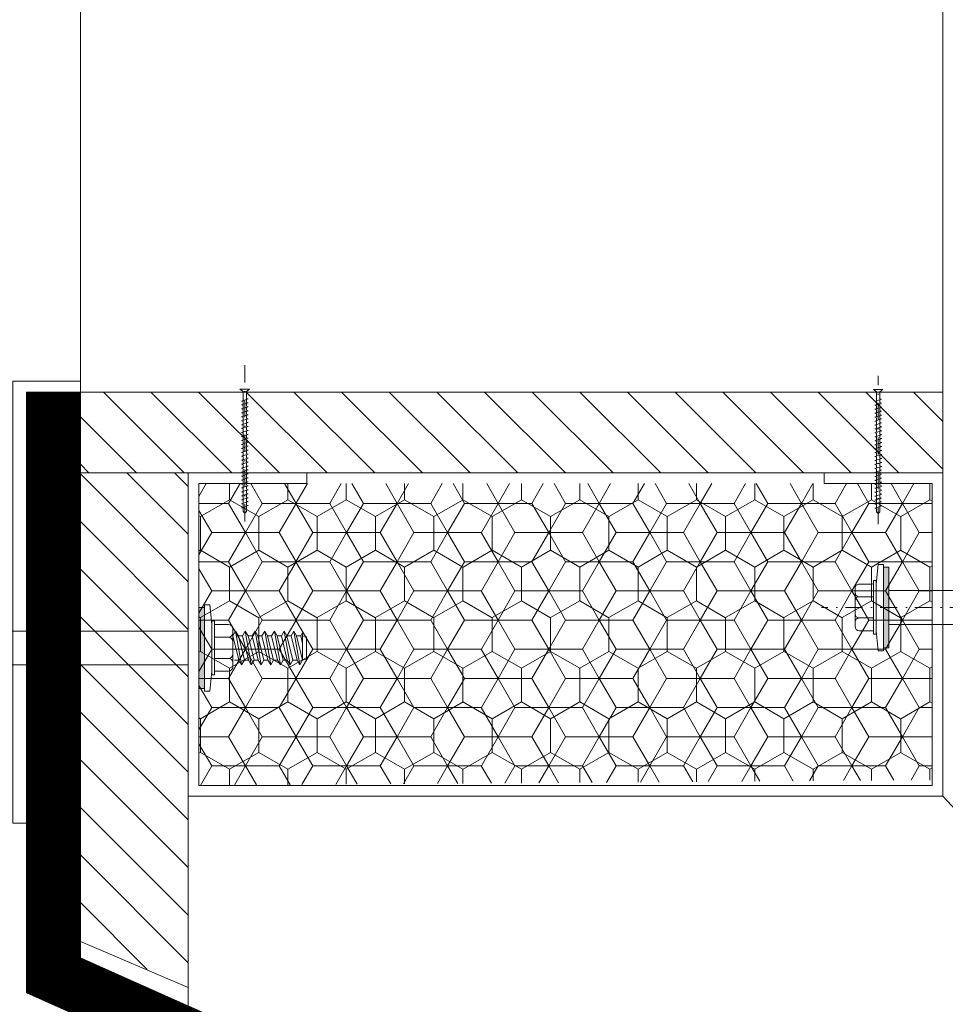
# Model space of a CAD drawing. Header units: millimetres. Extents: x -385852 to 693036, y -525006 to 444206.
# Tile 63 of 156: x 204549 to 204720, y 33444 to 33627. Entities that reach past the tile are written whole.
import ezdxf

# ---------------------------------------------------------------- set-up
doc = ezdxf.new("R2010")
doc.units = ezdxf.units.MM
doc.linetypes.add('CARKOVANA', pattern=[5, 3, -2])
doc.linetypes.add('DASHDOT', pattern=[25.4, 12.7, -6.35, 0, -6.35])
doc.layers.add('_____detaily', color=1, linetype='Continuous')
for name, color, linetype, lineweight in [('A99_N_kce-pohl', 7, 'Continuous', 9), ('A99_N_kce-rez-sil', 6, 'Continuous', 18), ('A99_N_kce-rez-ten', 4, 'Continuous', 20), ('A99_N_kce-rez-ten @ 200 VP1', 4, 'Continuous', 20), ('A99_N_kce-rez-ten @ 200 VP10', 4, 'Continuous', 20), ('A99_N_kce-rez-ten @ 200 VP11', 4, 'Continuous', 20), ('A99_N_kce-rez-ten @ 200 VP12', 4, 'Continuous', 20), ('A99_N_kce-rez-ten @ 200 VP13', 4, 'Continuous', 20), ('A99_N_kce-rez-ten @ 200 VP14', 4, 'Continuous', 20), ('A99_N_kce-rez-ten @ 200 VP15', 4, 'Continuous', 20), ('A99_N_kce-rez-ten @ 200 VP16', 4, 'Continuous', 20), ('A99_N_kce-rez-ten @ 200 VP17', 4, 'Continuous', 20), ('A99_N_kce-rez-ten @ 200 VP18', 4, 'Continuous', 20), ('A99_N_kce-rez-ten @ 200 VP19', 4, 'Continuous', 20), ('A99_N_kce-rez-ten @ 200 VP2', 4, 'Continuous', 20), ('A99_N_kce-rez-ten @ 200 VP20', 4, 'Continuous', 20), ('A99_N_kce-rez-ten @ 200 VP21', 4, 'Continuous', 20), ('A99_N_kce-rez-ten @ 200 VP22', 4, 'Continuous', 20), ('A99_N_kce-rez-ten @ 200 VP23', 4, 'Continuous', 20), ('A99_N_kce-rez-ten @ 200 VP24', 4, 'Continuous', 20), ('A99_N_kce-rez-ten @ 200 VP25', 4, 'Continuous', 20), ('A99_N_kce-rez-ten @ 200 VP26', 4, 'Continuous', 20), ('A99_N_kce-rez-ten @ 200 VP27', 4, 'Continuous', 20), ('A99_N_kce-rez-ten @ 200 VP28', 4, 'Continuous', 20), ('A99_N_kce-rez-ten @ 200 VP29', 4, 'Continuous', 20), ('A99_N_kce-rez-ten @ 200 VP3', 4, 'Continuous', 20), ('A99_N_kce-rez-ten @ 200 VP30', 4, 'Continuous', 20), ('A99_N_kce-rez-ten @ 200 VP31', 4, 'Continuous', 20), ('A99_N_kce-rez-ten @ 200 VP32', 4, 'Continuous', 20), ('A99_N_kce-rez-ten @ 200 VP33', 4, 'Continuous', 20), ('A99_N_kce-rez-ten @ 200 VP34', 4, 'Continuous', 20), ('A99_N_kce-rez-ten @ 200 VP35', 4, 'Continuous', 20), ('A99_N_kce-rez-ten @ 200 VP36', 4, 'Continuous', 20), ('A99_N_kce-rez-ten @ 200 VP4', 4, 'Continuous', 20), ('A99_N_kce-rez-ten @ 200 VP5', 4, 'Continuous', 20), ('A99_N_kce-rez-ten @ 200 VP7', 4, 'Continuous', 20), ('A99_N_kce-rez-ten @ 200 VPModel', 4, 'Continuous', 20), ('A99_S_kce-rez-ten', 6, 'Continuous', 9)]:
    doc.layers.add(name, color=color, linetype=linetype, lineweight=lineweight)
pattern_1 = [(90, (3e-07, -1016987.5), (-5.41265875, 9.375), [6.25, -12.5]), (210, (3e-07, -1016987.5), (-5.412658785, -9.37499998), [6.25, -12.5]), (150, (3e-07, -1016987.5), (-10.825317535, 2e-08), [-12.5, 6.25])]
pattern_2 = [(180, (1016987.5, 3e-07), (-9.375, -5.41265875), [6.25, -12.5]), (300, (1016987.5, 3e-07), (9.37499998, -5.412658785), [6.25, -12.5]), (240, (1016987.5, 3e-07), (-2e-08, -10.825317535), [-12.5, 6.25])]
pattern_3 = [(9e-15, (-1016987.5, -3e-07), (9.375, 5.41265875), [6.25, -12.5]), (120, (-1016987.5, -3e-07), (-9.37499998, 5.412658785), [6.25, -12.5]), (60, (-1016987.5, -3e-07), (2e-08, 10.825317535), [-12.5, 6.25])]

# ---------------------------------------------------------------- blocks, each defined once
blk = doc.blocks.new('Befestiger_gross')
at = {"layer": '_____detaily', "linetype": 'Continuous', "lineweight": -2}
for p, q in [((0.53, 0.5), (0, 0)), ((0.53, 0.5), (0, 0)), ((0.53, -0.51), (0, 0)), ((0.53, -0.51), (0, 0)), ((2.14, 0.5), (0.53, 0.5)), ((2.14, 0.5), (0.53, 0.5)), ((0.57, 0.5), (0.56, 0.5)), ((0.56, 0.5), (0.56, 0.5)), ((0.57, 0.5), (0.56, 0.5)), ((0.56, 0.5), (0.56, 0.5)), ((1.67, -1.02), (2.31, 1.02)), ((2.31, 1.01), (2.14, 0.5)), ((2.31, 1.01), (2.46, 0.5)), ((2.31, 1.01), (2.46, 0.5)), ((3.33, 0.5), (2.46, 0.5)), ((3.33, 0.5), (2.46, 0.5)), ((2.86, -1.02), (3.49, 1.02)), ((3.49, 1.01), (3.33, 0.5)), ((3.49, 1.01), (3.65, 0.5)), ((3.49, 1.01), (3.65, 0.5)), ((4.52, 0.5), (3.65, 0.5)), ((4.52, 0.5), (3.65, 0.5)), ((4.04, -1.02), (4.68, 1.02)), ((4.52, 0.5), (4.68, 1.01)), ((4.68, 1.01), (4.83, 0.51)), ((4.68, 1.01), (4.83, 0.51)), ((5.69, 0.51), (4.83, 0.51)), ((5.69, 0.51), (4.83, 0.51)), ((5.22, -0.99), (5.86, 1.05)), ((5.69, 0.51), (5.86, 1.04)), ((5.86, 1.04), (6.02, 0.52)), ((5.86, 1.04), (6.02, 0.52)), ((6.88, 0.52), (6.02, 0.52)), ((6.02, 0.52), (6.02, 0.52)), ((6.88, 0.52), (6.02, 0.52)), ((6.02, 0.52), (6.02, 0.52)), ((6.41, -0.99), (7.05, 1.05)), ((6.88, 0.52), (7.05, 1.04)), ((7.05, 1.04), (7.2, 0.52)), ((7.05, 1.04), (7.2, 0.52)), ((8.07, 0.52), (7.2, 0.52)), ((8.07, 0.52), (7.2, 0.52)), ((7.59, -0.99), (8.23, 1.05)), ((8.07, 0.52), (8.23, 1.04)), ((8.23, 1.04), (8.39, 0.52)), ((8.23, 1.04), (8.39, 0.52)), ((9.26, 0.52), (8.39, 0.52)), ((9.26, 0.52), (8.39, 0.52)), ((8.78, -0.99), (9.42, 1.05)), ((9.26, 0.52), (9.42, 1.04)), ((9.42, 1.04), (9.58, 0.52)), ((9.42, 1.04), (9.58, 0.52)), ((10.46, 0.52), (9.58, 0.52)), ((10.46, 0.52), (9.58, 0.52)), ((9.98, -1.02), (10.62, 1.02)), ((10.62, 1.01), (10.46, 0.52)), ((10.62, 1.01), (10.77, 0.5)), ((10.62, 1.01), (10.77, 0.5)), ((11.64, 0.5), (10.77, 0.5)), ((11.64, 0.5), (10.77, 0.5)), ((11.16, -1.02), (11.8, 1.02)), ((11.8, 1.01), (11.64, 0.5)), ((11.8, 1.01), (11.96, 0.5)), ((11.8, 1.01), (11.96, 0.5)), ((12.83, 0.5), (11.96, 0.5)), ((12.83, 0.5), (11.96, 0.5)), ((12.35, -1.02), (12.99, 1.02)), ((12.99, 1.01), (12.83, 0.5)), ((12.99, 1.01), (13.14, 0.51)), ((12.99, 1.01), (13.14, 0.51)), ((14, 0.51), (13.14, 0.51)), ((14, 0.51), (13.14, 0.51)), ((13.53, -0.99), (14.17, 1.05)), ((14.17, 1.04), (14, 0.51)), ((14.17, 1.04), (14.32, 0.52)), ((14.17, 1.04), (14.32, 0.52)), ((15.19, 0.52), (14.32, 0.52)), ((14.32, 0.52), (14.32, 0.52)), ((15.19, 0.52), (14.32, 0.52)), ((14.32, 0.52), (14.32, 0.52)), ((14.72, -0.99), (15.36, 1.05)), ((15.36, 1.04), (15.19, 0.52)), ((15.36, 1.04), (15.51, 0.52)), ((15.36, 1.04), (15.51, 0.52)), ((16.38, 0.52), (15.51, 0.52)), ((16.38, 0.52), (15.51, 0.52)), ((15.9, -0.99), (16.54, 1.05)), ((16.54, 1.04), (16.38, 0.52)), ((16.54, 1.04), (16.7, 0.52)), ((16.54, 1.04), (16.7, 0.52)), ((17.57, 0.52), (16.7, 0.52)), ((17.57, 0.52), (16.7, 0.52)), ((17.09, -0.99), (17.73, 1.05)), ((17.73, 1.04), (17.57, 0.52)), ((17.73, 1.04), (17.89, 0.52)), ((17.73, 1.04), (17.89, 0.52)), ((18.75, 0.52), (17.89, 0.52)), ((18.75, 0.52), (17.89, 0.52)), ((18.28, -0.99), (18.92, 1.05)), ((18.92, 1.04), (18.75, 0.52)), ((18.92, 1.04), (19.07, 0.54)), ((18.92, 1.04), (19.07, 0.54)), ((19.95, 0.54), (19.07, 0.54)), ((19.95, 0.54), (19.07, 0.54)), ((19.47, -0.98), (20.11, 1.06)), ((20.11, 1.05), (19.95, 0.54)), ((20.11, 1.05), (20.27, 0.54)), ((20.11, 1.05), (20.27, 0.54)), ((21.14, 0.54), (20.27, 0.54)), ((20.27, 0.54), (20.27, 0.54)), ((21.14, 0.54), (20.27, 0.54)), ((20.27, 0.54), (20.27, 0.54)), ((20.66, -0.98), (21.3, 1.06)), ((21.3, 1.05), (21.14, 0.54)), ((21.3, 1.05), (21.46, 0.54)), ((21.3, 1.05), (21.46, 0.54)), ((22.32, 0.54), (21.46, 0.54)), ((22.32, 0.54), (21.46, 0.54)), ((21.85, -0.98), (22.49, 1.06)), ((22.49, 1.05), (22.32, 0.54)), ((22.49, 1.05), (22.64, 0.54)), ((22.49, 1.05), (22.64, 0.54)), ((23.51, 0.54), (22.64, 0.54)), ((23.51, 0.54), (22.64, 0.54)), ((23.04, -0.98), (23.67, 1.06)), ((23.67, 1.05), (23.51, 0.54)), ((23.67, 1.05), (23.83, 0.54)), ((23.67, 1.05), (23.83, 0.54)), ((24.7, 0.54), (23.83, 0.54)), ((24.7, 0.54), (23.83, 0.54)), ((24.22, -0.98), (24.86, 1.06)), ((24.86, 1.05), (24.7, 0.54)), ((24.86, 1.05), (25.02, 0.54)), ((24.86, 1.05), (25.02, 0.54)), ((25.88, 0.54), (25.02, 0.54)), ((25.88, 0.54), (25.02, 0.54)), ((25.41, -0.99), (26.05, 1.06)), ((26.05, 1.05), (25.88, 0.54)), ((26.05, 1.05), (26.2, 0.54)), ((26.05, 1.05), (26.2, 0.54)), ((27.04, 0.54), (26.2, 0.54)), ((27.04, 0.54), (26.2, 0.54)), ((26.55, -1.02), (27.19, 1.03)), ((27.19, 1.02), (27.04, 0.54)), ((27.19, 1.02), (27.34, 0.5)), ((27.19, 1.02), (27.34, 0.5)), ((28.21, 0.5), (27.34, 0.5)), ((28.21, 0.5), (27.34, 0.5)), ((27.74, -1.02), (28.38, 1.03)), ((28.38, 1.02), (28.21, 0.5)), ((28.38, 1.02), (28.53, 0.5)), ((28.38, 1.02), (28.53, 0.5)), ((29.4, 0.5), (28.53, 0.5)), ((28.53, 0.5), (28.53, 0.5)), ((29.4, 0.5), (28.53, 0.5)), ((28.53, 0.5), (28.53, 0.5)), ((28.92, -1.02), (29.56, 1.03)), ((29.56, 1.02), (29.4, 0.5)), ((29.56, 1.02), (29.72, 0.5)), ((29.56, 1.02), (29.72, 0.5)), ((30.59, 0.5), (29.72, 0.5)), ((30.59, 0.5), (29.72, 0.5)), ((30.11, -1.02), (30.75, 1.03)), ((30.75, 1.02), (30.59, 0.5)), ((30.75, 1.02), (30.91, 0.5)), ((30.75, 1.02), (30.91, 0.5)), ((31.77, 0.5), (30.91, 0.5)), ((31.77, 0.5), (30.91, 0.5)), ((31.3, -1.02), (31.94, 1.03)), ((31.94, 1.02), (31.77, 0.5)), ((31.94, 1.02), (32.09, 0.5)), ((31.94, 1.02), (32.09, 0.5)), ((32.96, 0.5), (32.09, 0.5)), ((32.96, 0.5), (32.09, 0.5)), ((32.49, -1.02), (33.12, 1.03)), ((33.12, 1.02), (32.96, 0.5)), ((33.12, 1.02), (33.28, 0.5)), ((33.12, 1.02), (33.28, 0.5)), ((34.15, 0.5), (33.28, 0.5)), ((34.15, 0.5), (33.28, 0.5)), ((33.67, -1.02), (34.31, 1.03)), ((34.31, 1.02), (34.15, 0.5)), ((34.31, 1.02), (34.47, 0.5)), ((34.31, 1.02), (34.47, 0.5)), ((36.49, 0.5), (34.47, 0.5)), ((36.49, 0.5), (34.47, 0.5)), ((36.49, 0.5), (37.27, 1.44)), ((36.49, 0.5), (37.27, 1.44)), ((37.27, -1.44), (37.27, 1.44)), ((37.27, -1.44), (37.27, 1.44)), ((1.51, -0.51), (0.53, -0.51)), ((1.51, -0.51), (0.53, -0.51)), ((1.51, -0.51), (1.67, -1.02)), ((1.51, -0.51), (1.67, -1.02)), ((1.67, -1.02), (1.83, -0.51)), ((2.7, -0.51), (1.83, -0.51)), ((2.7, -0.51), (1.83, -0.51)), ((2.7, -0.51), (2.85, -1.02)), ((2.7, -0.51), (2.85, -1.02)), ((2.85, -1.02), (3.01, -0.51)), ((3.89, -0.51), (3.01, -0.51)), ((3.89, -0.51), (3.01, -0.51)), ((3.89, -0.51), (4.04, -1.02)), ((3.89, -0.51), (4.04, -1.02)), ((4.21, -0.49), (4.04, -1.02)), ((5.06, -0.49), (4.21, -0.49)), ((5.06, -0.49), (4.21, -0.49)), ((5.06, -0.49), (5.22, -0.99)), ((5.06, -0.49), (5.22, -0.99)), ((5.38, -0.49), (5.22, -0.99)), ((6.25, -0.49), (5.38, -0.49)), ((6.25, -0.49), (5.38, -0.49)), ((6.25, -0.49), (6.4, -0.99)), ((6.25, -0.49), (6.4, -0.99)), ((6.57, -0.49), (6.4, -0.99)), ((7.44, -0.49), (6.57, -0.49)), ((7.44, -0.49), (6.57, -0.49)), ((7.44, -0.49), (7.59, -0.99)), ((7.44, -0.49), (7.59, -0.99)), ((7.75, -0.49), (7.59, -0.99)), ((8.63, -0.49), (7.75, -0.49)), ((8.63, -0.49), (7.75, -0.49)), ((8.63, -0.49), (8.78, -0.99)), ((8.63, -0.49), (8.78, -0.99)), ((8.94, -0.49), (8.78, -0.99)), ((9.81, -0.49), (8.94, -0.49)), ((9.81, -0.49), (8.94, -0.49)), ((9.81, -0.49), (9.97, -1.02)), ((9.81, -0.49), (9.97, -1.02)), ((10.14, -0.51), (9.97, -1.02)), ((11.01, -0.51), (10.14, -0.51)), ((11.01, -0.51), (10.14, -0.51)), ((11.01, -0.51), (11.16, -1.02)), ((11.01, -0.51), (11.16, -1.02)), ((11.32, -0.51), (11.16, -1.02)), ((12.19, -0.51), (11.32, -0.51)), ((12.19, -0.51), (11.32, -0.51)), ((12.19, -0.51), (12.35, -1.02)), ((12.19, -0.51), (12.35, -1.02)), ((12.54, -0.49), (12.35, -1.02)), ((13.37, -0.49), (12.54, -0.49)), ((13.37, -0.49), (12.54, -0.49)), ((13.37, -0.49), (13.53, -0.99)), ((13.37, -0.49), (13.53, -0.99)), ((13.69, -0.49), (13.53, -0.99)), ((14.56, -0.49), (13.69, -0.49)), ((14.56, -0.49), (13.69, -0.49)), ((14.56, -0.49), (14.71, -0.99)), ((14.56, -0.49), (14.71, -0.99)), ((14.88, -0.49), (14.71, -0.99)), ((15.75, -0.49), (14.88, -0.49)), ((15.75, -0.49), (14.88, -0.49)), ((15.75, -0.49), (15.9, -0.99)), ((15.75, -0.49), (15.9, -0.99)), ((16.06, -0.49), (15.9, -0.99)), ((16.93, -0.49), (16.06, -0.49)), ((16.93, -0.49), (16.06, -0.49)), ((16.93, -0.49), (17.09, -0.99)), ((16.93, -0.49), (17.09, -0.99)), ((17.25, -0.49), (17.09, -0.99)), ((18.12, -0.49), (17.25, -0.49)), ((18.12, -0.49), (17.25, -0.49)), ((18.12, -0.49), (18.28, -0.99)), ((18.12, -0.49), (18.28, -0.99)), ((18.44, -0.47), (18.28, -0.99)), ((19.32, -0.47), (18.44, -0.47)), ((19.32, -0.47), (18.44, -0.47)), ((19.32, -0.47), (19.47, -0.98)), ((19.32, -0.47), (19.47, -0.98)), ((19.63, -0.47), (19.47, -0.98)), ((20.5, -0.47), (19.63, -0.47)), ((20.5, -0.47), (19.63, -0.47)), ((20.5, -0.47), (20.66, -0.98)), ((20.5, -0.47), (20.66, -0.98)), ((20.82, -0.47), (20.66, -0.98)), ((21.69, -0.47), (20.82, -0.47)), ((21.69, -0.47), (20.82, -0.47)), ((21.69, -0.47), (21.85, -0.98)), ((21.69, -0.47), (21.85, -0.98)), ((22.01, -0.47), (21.85, -0.98)), ((22.88, -0.47), (22.01, -0.47)), ((22.88, -0.47), (22.01, -0.47)), ((22.88, -0.47), (23.03, -0.98)), ((22.88, -0.47), (23.03, -0.98)), ((23.19, -0.47), (23.03, -0.98)), ((24.07, -0.47), (23.19, -0.47)), ((24.07, -0.47), (23.19, -0.47)), ((24.07, -0.47), (24.22, -0.98)), ((24.07, -0.47), (24.22, -0.98)), ((24.38, -0.47), (24.22, -0.98)), ((25.25, -0.47), (24.38, -0.47)), ((25.25, -0.47), (24.38, -0.47)), ((25.25, -0.47), (25.41, -0.98)), ((25.25, -0.47), (25.41, -0.98)), ((25.56, -0.51), (25.41, -0.98)), ((26.39, -0.51), (25.56, -0.51)), ((26.39, -0.51), (25.56, -0.51)), ((26.39, -0.51), (26.55, -1.01)), ((26.39, -0.51), (26.55, -1.01)), ((26.71, -0.51), (26.55, -1.01)), ((27.58, -0.51), (26.71, -0.51)), ((27.58, -0.51), (26.71, -0.51)), ((27.58, -0.51), (27.73, -1.01)), ((27.58, -0.51), (27.73, -1.01)), ((27.9, -0.51), (27.73, -1.01)), ((28.77, -0.51), (27.9, -0.51)), ((28.77, -0.51), (27.9, -0.51)), ((28.77, -0.51), (28.92, -1.01)), ((28.77, -0.51), (28.92, -1.01)), ((29.08, -0.51), (28.92, -1.01)), ((29.95, -0.51), (29.08, -0.51)), ((29.95, -0.51), (29.08, -0.51)), ((29.95, -0.51), (30.11, -1.02)), ((29.95, -0.51), (30.11, -1.02)), ((30.27, -0.51), (30.11, -1.02)), ((31.14, -0.51), (30.27, -0.51)), ((31.14, -0.51), (30.27, -0.51)), ((31.14, -0.51), (31.3, -1.02)), ((31.14, -0.51), (31.3, -1.02)), ((31.46, -0.51), (31.3, -1.02)), ((32.33, -0.51), (31.46, -0.51)), ((32.33, -0.51), (31.46, -0.51)), ((32.33, -0.51), (32.49, -1.02)), ((32.33, -0.51), (32.49, -1.02)), ((32.64, -0.51), (32.49, -1.02)), ((33.52, -0.51), (32.64, -0.51)), ((33.52, -0.51), (32.64, -0.51)), ((33.52, -0.51), (33.67, -1.02)), ((33.52, -0.51), (33.67, -1.02)), ((33.83, -0.5), (33.67, -1.02)), ((36.51, -0.5), (33.83, -0.5)), ((36.51, -0.5), (33.83, -0.5)), ((36.51, -0.5), (37.27, -1.44)), ((36.51, -0.5), (37.27, -1.44))]:
    blk.add_line(p, q, dxfattribs=at)
blk = doc.blocks.new('*U2887')
at = {"layer": 'A99_N_kce-rez-ten @ 200 VP1', "linetype": 'Continuous', "lineweight": 0}
h = blk.add_hatch(dxfattribs=at)
h.set_pattern_fill('HONEY', color=1, scale=0.25, style=2)
h.set_pattern_definition(pattern_1)
h.paths.add_polyline_path([(204582, 33484.5), (204718, 33485.5), (204718, 33540.5), (204582, 33540.5)])
at = {"layer": 'A99_N_kce-rez-ten @ 200 VP10', "linetype": 'Continuous', "lineweight": 0}
h = blk.add_hatch(dxfattribs=at)
h.set_pattern_fill('HONEY', color=1, scale=0.25, style=2)
h.set_pattern_definition(pattern_3)
h.paths.add_polyline_path([(204582, 33484.5), (204718, 33485.5), (204718, 33540.5), (204582, 33540.5)])
at = {"layer": 'A99_N_kce-rez-ten @ 200 VP11', "linetype": 'Continuous', "lineweight": 0}
h = blk.add_hatch(dxfattribs=at)
h.set_pattern_fill('HONEY', color=1, scale=0.25, style=2)
h.set_pattern_definition(pattern_1)
h.paths.add_polyline_path([(204582, 33484.5), (204718, 33485.5), (204718, 33540.5), (204582, 33540.5)])
at = {"layer": 'A99_N_kce-rez-ten @ 200 VP12', "linetype": 'Continuous', "lineweight": 0}
h = blk.add_hatch(dxfattribs=at)
h.set_pattern_fill('HONEY', color=1, scale=0.25, style=2)
h.set_pattern_definition(pattern_1)
h.paths.add_polyline_path([(204582, 33484.5), (204718, 33485.5), (204718, 33540.5), (204582, 33540.5)])
at = {"layer": 'A99_N_kce-rez-ten @ 200 VP13', "linetype": 'Continuous', "lineweight": 0}
h = blk.add_hatch(dxfattribs=at)
h.set_pattern_fill('HONEY', color=1, scale=0.25, style=2)
h.set_pattern_definition(pattern_1)
h.paths.add_polyline_path([(204582, 33484.5), (204718, 33485.5), (204718, 33540.5), (204582, 33540.5)])
at = {"layer": 'A99_N_kce-rez-ten @ 200 VP14', "linetype": 'Continuous', "lineweight": 0}
h = blk.add_hatch(dxfattribs=at)
h.set_pattern_fill('HONEY', color=1, scale=0.25, style=2)
h.set_pattern_definition(pattern_2)
h.paths.add_polyline_path([(204582, 33484.5), (204718, 33485.5), (204718, 33540.5), (204582, 33540.5)])
at = {"layer": 'A99_N_kce-rez-ten @ 200 VP15', "linetype": 'Continuous', "lineweight": 0}
h = blk.add_hatch(dxfattribs=at)
h.set_pattern_fill('HONEY', color=1, scale=0.25, style=2)
h.set_pattern_definition(pattern_1)
h.paths.add_polyline_path([(204582, 33484.5), (204718, 33485.5), (204718, 33540.5), (204582, 33540.5)])
at = {"layer": 'A99_N_kce-rez-ten @ 200 VP16', "linetype": 'Continuous', "lineweight": 0}
h = blk.add_hatch(dxfattribs=at)
h.set_pattern_fill('HONEY', color=1, scale=0.25, style=2)
h.set_pattern_definition(pattern_3)
h.paths.add_polyline_path([(204582, 33484.5), (204718, 33485.5), (204718, 33540.5), (204582, 33540.5)])
at = {"layer": 'A99_N_kce-rez-ten @ 200 VP17', "linetype": 'Continuous', "lineweight": 0}
h = blk.add_hatch(dxfattribs=at)
h.set_pattern_fill('HONEY', color=1, scale=0.25, style=2)
h.set_pattern_definition(pattern_1)
h.paths.add_polyline_path([(204582, 33484.5), (204718, 33485.5), (204718, 33540.5), (204582, 33540.5)])
at = {"layer": 'A99_N_kce-rez-ten @ 200 VP18', "linetype": 'Continuous', "lineweight": 0}
h = blk.add_hatch(dxfattribs=at)
h.set_pattern_fill('HONEY', color=1, scale=0.25, style=2)
h.set_pattern_definition(pattern_1)
h.paths.add_polyline_path([(204582, 33484.5), (204718, 33485.5), (204718, 33540.5), (204582, 33540.5)])
at = {"layer": 'A99_N_kce-rez-ten @ 200 VP19', "linetype": 'Continuous', "lineweight": 0}
h = blk.add_hatch(dxfattribs=at)
h.set_pattern_fill('HONEY', color=1, scale=0.25, style=2)
h.set_pattern_definition(pattern_1)
h.paths.add_polyline_path([(204582, 33484.5), (204718, 33485.5), (204718, 33540.5), (204582, 33540.5)])
at = {"layer": 'A99_N_kce-rez-ten @ 200 VP2', "linetype": 'Continuous', "lineweight": 0}
h = blk.add_hatch(dxfattribs=at)
h.set_pattern_fill('HONEY', color=1, scale=0.25, style=2)
h.set_pattern_definition(pattern_1)
h.paths.add_polyline_path([(204582, 33484.5), (204718, 33485.5), (204718, 33540.5), (204582, 33540.5)])
at = {"layer": 'A99_N_kce-rez-ten @ 200 VP20', "linetype": 'Continuous', "lineweight": 0}
h = blk.add_hatch(dxfattribs=at)
h.set_pattern_fill('HONEY', color=1, scale=0.25, style=2)
h.set_pattern_definition(pattern_1)
h.paths.add_polyline_path([(204582, 33484.5), (204718, 33485.5), (204718, 33540.5), (204582, 33540.5)])
at = {"layer": 'A99_N_kce-rez-ten @ 200 VP21', "linetype": 'Continuous', "lineweight": 0}
h = blk.add_hatch(dxfattribs=at)
h.set_pattern_fill('HONEY', color=1, scale=0.25, style=2)
h.set_pattern_definition(pattern_1)
h.paths.add_polyline_path([(204582, 33484.5), (204718, 33485.5), (204718, 33540.5), (204582, 33540.5)])
at = {"layer": 'A99_N_kce-rez-ten @ 200 VP22', "linetype": 'Continuous', "lineweight": 0}
h = blk.add_hatch(dxfattribs=at)
h.set_pattern_fill('HONEY', color=1, scale=0.25, style=2)
h.set_pattern_definition(pattern_1)
h.paths.add_polyline_path([(204582, 33484.5), (204718, 33485.5), (204718, 33540.5), (204582, 33540.5)])
at = {"layer": 'A99_N_kce-rez-ten @ 200 VP23', "linetype": 'Continuous', "lineweight": 0}
h = blk.add_hatch(dxfattribs=at)
h.set_pattern_fill('HONEY', color=1, scale=0.25, style=2)
h.set_pattern_definition(pattern_1)
h.paths.add_polyline_path([(204582, 33484.5), (204718, 33485.5), (204718, 33540.5), (204582, 33540.5)])
at = {"layer": 'A99_N_kce-rez-ten @ 200 VP24', "linetype": 'Continuous', "lineweight": 0}
h = blk.add_hatch(dxfattribs=at)
h.set_pattern_fill('HONEY', color=1, scale=0.25, style=2)
h.set_pattern_definition(pattern_1)
h.paths.add_polyline_path([(204582, 33484.5), (204718, 33485.5), (204718, 33540.5), (204582, 33540.5)])
at = {"layer": 'A99_N_kce-rez-ten @ 200 VP25', "linetype": 'Continuous', "lineweight": 0}
h = blk.add_hatch(dxfattribs=at)
h.set_pattern_fill('HONEY', color=1, scale=0.25, style=2)
h.set_pattern_definition(pattern_1)
h.paths.add_polyline_path([(204582, 33484.5), (204718, 33485.5), (204718, 33540.5), (204582, 33540.5)])
at = {"layer": 'A99_N_kce-rez-ten @ 200 VP26', "linetype": 'Continuous', "lineweight": 0}
h = blk.add_hatch(dxfattribs=at)
h.set_pattern_fill('HONEY', color=1, scale=0.25, style=2)
h.set_pattern_definition(pattern_1)
h.paths.add_polyline_path([(204582, 33484.5), (204718, 33485.5), (204718, 33540.5), (204582, 33540.5)])
at = {"layer": 'A99_N_kce-rez-ten @ 200 VP27', "linetype": 'Continuous', "lineweight": 0}
h = blk.add_hatch(dxfattribs=at)
h.set_pattern_fill('HONEY', color=1, scale=0.25, style=2)
h.set_pattern_definition(pattern_1)
h.paths.add_polyline_path([(204582, 33484.5), (204718, 33485.5), (204718, 33540.5), (204582, 33540.5)])
at = {"layer": 'A99_N_kce-rez-ten @ 200 VP28', "linetype": 'Continuous', "lineweight": 0}
h = blk.add_hatch(dxfattribs=at)
h.set_pattern_fill('HONEY', color=1, scale=0.25, style=2)
h.set_pattern_definition(pattern_1)
h.paths.add_polyline_path([(204582, 33484.5), (204718, 33485.5), (204718, 33540.5), (204582, 33540.5)])
at = {"layer": 'A99_N_kce-rez-ten @ 200 VP29', "linetype": 'Continuous', "lineweight": 0}
h = blk.add_hatch(dxfattribs=at)
h.set_pattern_fill('HONEY', color=1, scale=0.25, style=2)
h.set_pattern_definition(pattern_1)
h.paths.add_polyline_path([(204582, 33484.5), (204718, 33485.5), (204718, 33540.5), (204582, 33540.5)])
at = {"layer": 'A99_N_kce-rez-ten @ 200 VP3', "linetype": 'Continuous', "lineweight": 0}
h = blk.add_hatch(dxfattribs=at)
h.set_pattern_fill('HONEY', color=1, scale=0.25, style=2)
h.set_pattern_definition(pattern_1)
h.paths.add_polyline_path([(204582, 33484.5), (204718, 33485.5), (204718, 33540.5), (204582, 33540.5)])
at = {"layer": 'A99_N_kce-rez-ten @ 200 VP30', "linetype": 'Continuous', "lineweight": 0}
h = blk.add_hatch(dxfattribs=at)
h.set_pattern_fill('HONEY', color=1, scale=0.25, style=2)
h.set_pattern_definition(pattern_1)
h.paths.add_polyline_path([(204582, 33484.5), (204718, 33485.5), (204718, 33540.5), (204582, 33540.5)])
at = {"layer": 'A99_N_kce-rez-ten @ 200 VP31', "linetype": 'Continuous', "lineweight": 0}
h = blk.add_hatch(dxfattribs=at)
h.set_pattern_fill('HONEY', color=1, scale=0.25, style=2)
h.set_pattern_definition(pattern_1)
h.paths.add_polyline_path([(204582, 33484.5), (204718, 33485.5), (204718, 33540.5), (204582, 33540.5)])
at = {"layer": 'A99_N_kce-rez-ten @ 200 VP32', "linetype": 'Continuous', "lineweight": 0}
h = blk.add_hatch(dxfattribs=at)
h.set_pattern_fill('HONEY', color=1, scale=0.25, style=2)
h.set_pattern_definition(pattern_1)
h.paths.add_polyline_path([(204582, 33484.5), (204718, 33485.5), (204718, 33540.5), (204582, 33540.5)])
at = {"layer": 'A99_N_kce-rez-ten @ 200 VP33', "linetype": 'Continuous', "lineweight": 0}
h = blk.add_hatch(dxfattribs=at)
h.set_pattern_fill('HONEY', color=1, scale=0.25, style=2)
h.set_pattern_definition(pattern_1)
h.paths.add_polyline_path([(204582, 33484.5), (204718, 33485.5), (204718, 33540.5), (204582, 33540.5)])
at = {"layer": 'A99_N_kce-rez-ten @ 200 VP34', "linetype": 'Continuous', "lineweight": 0}
h = blk.add_hatch(dxfattribs=at)
h.set_pattern_fill('HONEY', color=1, scale=0.25, style=2)
h.set_pattern_definition(pattern_1)
h.paths.add_polyline_path([(204582, 33484.5), (204718, 33485.5), (204718, 33540.5), (204582, 33540.5)])
at = {"layer": 'A99_N_kce-rez-ten @ 200 VP35', "linetype": 'Continuous', "lineweight": 0}
h = blk.add_hatch(dxfattribs=at)
h.set_pattern_fill('HONEY', color=1, scale=0.25, style=2)
h.set_pattern_definition(pattern_1)
h.paths.add_polyline_path([(204582, 33484.5), (204718, 33485.5), (204718, 33540.5), (204582, 33540.5)])
at = {"layer": 'A99_N_kce-rez-ten @ 200 VP36', "linetype": 'Continuous', "lineweight": 0}
h = blk.add_hatch(dxfattribs=at)
h.set_pattern_fill('HONEY', color=1, scale=0.25, style=2)
h.set_pattern_definition(pattern_1)
h.paths.add_polyline_path([(204582, 33484.5), (204718, 33485.5), (204718, 33540.5), (204582, 33540.5)])
at = {"layer": 'A99_N_kce-rez-ten @ 200 VP4', "linetype": 'Continuous', "lineweight": 0}
h = blk.add_hatch(dxfattribs=at)
h.set_pattern_fill('HONEY', color=1, scale=0.25, style=2)
h.set_pattern_definition(pattern_2)
h.paths.add_polyline_path([(204582, 33484.5), (204718, 33485.5), (204718, 33540.5), (204582, 33540.5)])
at = {"layer": 'A99_N_kce-rez-ten @ 200 VP5', "linetype": 'Continuous', "lineweight": 0}
h = blk.add_hatch(dxfattribs=at)
h.set_pattern_fill('HONEY', color=1, scale=0.25, style=2)
h.set_pattern_definition(pattern_3)
h.paths.add_polyline_path([(204582, 33484.5), (204718, 33485.5), (204718, 33540.5), (204582, 33540.5)])
at = {"layer": 'A99_N_kce-rez-ten @ 200 VP7', "linetype": 'Continuous', "lineweight": 0}
h = blk.add_hatch(dxfattribs=at)
h.set_pattern_fill('HONEY', color=1, scale=0.25, style=2)
h.set_pattern_definition(pattern_1)
h.paths.add_polyline_path([(204582, 33484.5), (204718, 33485.5), (204718, 33540.5), (204582, 33540.5)])
at = {"layer": 'A99_N_kce-rez-ten @ 200 VPModel', "linetype": 'Continuous', "lineweight": 0}
h = blk.add_hatch(dxfattribs=at)
h.set_pattern_fill('HONEY', color=1, scale=0.25, style=2)
h.set_pattern_definition(pattern_1)
h.paths.add_polyline_path([(204582, 33484.5), (204718, 33485.5), (204718, 33540.5), (204582, 33540.5)])

msp = doc.modelspace()

# ---------------------------------------------------------------- hatches: boundary and pattern name
at = {"layer": 'A99_N_kce-rez-ten', "lineweight": 0, "transparency": 33554562}
h = msp.add_hatch(dxfattribs=at)
h.set_pattern_fill('ANSI31', color=1, scale=50)
h.set_pattern_definition([(135, (209140, -884.6666), (-4.4194174, -4.4194174), [])])
h.paths.add_polyline_path([(204560, 33542.5), (204720, 33542.5), (204720, 33557.5), (204560, 33557.5)])
h = msp.add_hatch(dxfattribs=at)
h.set_pattern_fill('ANSI31', color=1, scale=50)
h.set_pattern_definition([(135, (209140, -957.1666), (-4.4194174, -4.4194174), [])])
h.paths.add_polyline_path([(204580, 33447.5), (204580, 33542.5), (204560, 33542.5), (204560, 33455)])
at = {"layer": 'A99_N_kce-rez-ten', "lineweight": 0}
for points in [[(204709.0001, 33524.999), (204709.0001, 33509.999), (204710.0001, 33509.999), (204710.0001, 33524.999)], [(204583, 33517.4999), (204583, 33502.5), (204582, 33502.5), (204582, 33517.4999)]]:
    msp.add_hatch(color=1, dxfattribs=at).paths.add_polyline_path(points)

# ---------------------------------------------------------------- linework, layer by layer
at = {"layer": 'A99_N_kce-pohl', "lineweight": 5}
msp.add_lwpolyline([(204560, 33557.5), (204560, 36300)], dxfattribs=at)
at = {"layer": 'A99_N_kce-pohl', "linetype": 'Continuous', "lineweight": 0}
msp.add_lwpolyline([(204735.4559, 33374.3496), (204579.9932, 33443.5947), (204580, 33482.5), (204720, 33482.5), (204746.9405, 33453.503)], close=True, dxfattribs=at)
at = {"layer": 'A99_N_kce-pohl', "linetype": 'Continuous'}
msp.add_arc((207807.5, 36300), 4355, 137.9045093, 221.5692356, dxfattribs=at)
at = {"layer": 'A99_N_kce-rez-sil', "color": 1, "linetype": 'Continuous', "lineweight": 9}
msp.add_arc((207807.5, 36300), 4375, 137.9060286, 222.0939714, dxfattribs=at)
at = {"layer": 'A99_N_kce-rez-ten', "color": 1, "lineweight": 0}
for p, q in [((204707.6384, 33521.8715), (204708.0001, 33525.499)), ((204709.0001, 33525.499), (204708.0001, 33525.4989)), ((204709.0001, 33525.499), (204708.0001, 33525.499)), ((204709.0001, 33509.499), (204709.0001, 33525.499)), ((204709.0001, 33524.999), (204709.0001, 33509.999)), ((204710.0001, 33524.999), (204709.0001, 33524.999)), ((204710.0001, 33509.999), (204710.0001, 33524.999)), ((204703.7021, 33521.084), (204703.7025, 33513.9986)), ((204706.8464, 33521.8715), (204704.4893, 33521.8713)), ((204707.6384, 33522.5415), (204707.1384, 33522.5415)), ((204707.1384, 33522.5415), (204707.1389, 33512.5415)), ((204707.6384, 33522.5415), (204707.6389, 33512.5415)), ((204707.6384, 33521.8715), (204707.6389, 33513.2116)), ((204706.7704, 33519.5097), (204704.4895, 33519.5095)), ((204706.8467, 33519.5097), (204704.4895, 33519.5095)), ((204757.2838, 33520.649), (204710.0001, 33520.649)), ((204582, 33502.5), (204582, 33517.4999)), ((204582, 33517.4999), (204583, 33517.4999)), ((204583, 33517.9999), (204584, 33517.9999)), ((204583, 33501.9999), (204583, 33517.9999)), ((204583, 33517.9999), (204584, 33517.9999)), ((204583, 33517.4999), (204583, 33502.5)), ((204584.3617, 33514.3725), (204584, 33517.9999)), ((204706.8468, 33515.5733), (204704.4897, 33515.5732)), ((204584.3617, 33515.0425), (204584.3612, 33505.0425)), ((204584.3617, 33514.3725), (204584.3612, 33505.7125)), ((204584.3617, 33515.0425), (204584.8617, 33515.0425)), ((204584.8617, 33515.0425), (204584.8612, 33505.0425)), ((204585.1537, 33514.3724), (204587.5108, 33514.3723)), ((204757.2838, 33514.349), (204710.0001, 33514.349)), ((204580, 33513.15), (204541.7163, 33513.15)), ((204585.1535, 33512.0106), (204587.5106, 33512.0105)), ((204585.2297, 33512.0106), (204587.5106, 33512.0105)), ((204588.2852, 33512.25), (204588.8049, 33513.15)), ((204589.3961, 33507.75), (204588.2852, 33512.25)), ((204588.298, 33513.585), (204588.2976, 33506.4996)), ((204589.9157, 33506.85), (204588.8049, 33513.15)), ((204589.3245, 33512.25), (204588.8049, 33513.15)), ((204590.4353, 33507.75), (204589.3245, 33512.25)), ((204590.0852, 33512.25), (204589.3245, 33512.25)), ((204590.0852, 33512.25), (204590.6049, 33513.15)), ((204591.1961, 33507.75), (204590.0852, 33512.25)), ((204591.7157, 33506.85), (204590.6049, 33513.15)), ((204591.1245, 33512.25), (204590.6049, 33513.15)), ((204592.2353, 33507.75), (204591.1245, 33512.25)), ((204591.8852, 33512.25), (204591.1245, 33512.25)), ((204591.8852, 33512.25), (204592.4049, 33513.15)), ((204592.9961, 33507.75), (204591.8852, 33512.25)), ((204593.5157, 33506.85), (204592.4049, 33513.15)), ((204592.9245, 33512.25), (204592.4049, 33513.15)), ((204594.0353, 33507.75), (204592.9245, 33512.25)), ((204593.6852, 33512.25), (204592.9245, 33512.25)), ((204593.6852, 33512.25), (204594.2049, 33513.15)), ((204594.7961, 33507.75), (204593.6852, 33512.25)), ((204595.3157, 33506.85), (204594.2049, 33513.15)), ((204594.7245, 33512.25), (204594.2049, 33513.15)), ((204595.8353, 33507.75), (204594.7245, 33512.25)), ((204595.4852, 33512.25), (204594.7245, 33512.25)), ((204595.4852, 33512.25), (204596.0049, 33513.15)), ((204596.5961, 33507.75), (204595.4852, 33512.25)), ((204597.1157, 33506.85), (204596.0049, 33513.15)), ((204596.5245, 33512.25), (204596.0049, 33513.15)), ((204597.6353, 33507.75), (204596.5245, 33512.25)), ((204597.2852, 33512.25), (204596.5245, 33512.25)), ((204597.2852, 33512.25), (204597.8049, 33513.15)), ((204598.3961, 33507.75), (204597.2852, 33512.25)), ((204598.9157, 33506.85), (204597.8049, 33513.15)), ((204598.3245, 33512.25), (204597.8049, 33513.15)), ((204599.4353, 33507.75), (204598.3245, 33512.25)), ((204599.0852, 33512.25), (204598.3245, 33512.25)), ((204599.0852, 33512.25), (204599.6049, 33513.15)), ((204600.1961, 33507.75), (204599.0852, 33512.25)), ((204600.7157, 33506.85), (204599.6049, 33513.15)), ((204600.1245, 33512.25), (204599.6049, 33513.15)), ((204601.2353, 33507.75), (204600.1245, 33512.25)), ((204600.8852, 33512.25), (204600.1245, 33512.25)), ((204600.8852, 33512.25), (204601.2353, 33512.8564)), ((204601.2353, 33510.8318), (204600.8852, 33512.25)), ((204601.2353, 33507.75), (204601.2353, 33512.8564)), ((204601.9325, 33512.0632), (204601.2353, 33512.25)), ((204601.9325, 33507.9368), (204601.9325, 33512.0632)), ((204706.8469, 33513.2115), (204704.4898, 33513.2114)), ((204707.6389, 33512.5415), (204707.1389, 33512.5415)), ((204708.0001, 33509.4989), (204707.6389, 33513.2116)), ((204709.0001, 33509.499), (204708.0001, 33509.4989)), ((204709.0001, 33509.499), (204708.0001, 33509.499)), ((204709.0001, 33509.999), (204710.0001, 33509.999)), ((204710.0009, 33509.999), (204709.0001, 33509.999)), ((204580, 33506.85), (204541.7163, 33506.85)), ((204585.1533, 33508.0743), (204587.5104, 33508.0741)), ((204589.3961, 33507.75), (204588.6076, 33507.75)), ((204589.9157, 33506.85), (204589.3961, 33507.75)), ((204589.9157, 33506.85), (204590.4353, 33507.75)), ((204591.1961, 33507.75), (204590.4076, 33507.75)), ((204591.7157, 33506.85), (204591.1961, 33507.75)), ((204591.7157, 33506.85), (204592.2353, 33507.75)), ((204592.9961, 33507.75), (204592.2076, 33507.75)), ((204593.5157, 33506.85), (204592.9961, 33507.75)), ((204593.5157, 33506.85), (204594.0353, 33507.75)), ((204594.7961, 33507.75), (204594.0076, 33507.75)), ((204595.3157, 33506.85), (204594.7961, 33507.75)), ((204595.3157, 33506.85), (204595.8353, 33507.75)), ((204596.5961, 33507.75), (204595.8076, 33507.75)), ((204597.1157, 33506.85), (204596.5961, 33507.75)), ((204597.1157, 33506.85), (204597.6353, 33507.75)), ((204598.3961, 33507.75), (204597.6076, 33507.75)), ((204598.9157, 33506.85), (204598.3961, 33507.75)), ((204598.9157, 33506.85), (204599.4353, 33507.75)), ((204600.1961, 33507.75), (204599.4076, 33507.75)), ((204600.7157, 33506.85), (204600.1961, 33507.75)), ((204600.7157, 33506.85), (204601.2353, 33507.75)), ((204601.2353, 33507.75), (204601.9325, 33507.9368)), ((204584, 33501.9999), (204584.3612, 33505.7125)), ((204584.3612, 33505.0425), (204584.8612, 33505.0425)), ((204585.1532, 33505.7125), (204587.5103, 33505.7123)), ((204581.9992, 33502.5), (204583, 33502.4999)), ((204583, 33502.5), (204582, 33502.5)), ((204583, 33501.9999), (204584, 33501.9999)), ((204583, 33501.9999), (204584, 33501.9999))]:
    msp.add_line(p, q, dxfattribs=at)
at = {"layer": 'A99_N_kce-rez-ten', "color": 1, "linetype": 'DASHDOT', "lineweight": 0, "ltscale": 0.25}
for points in [[(204590.5, 33533.5), (204590.5, 33563)], [(204708, 33533), (204708, 33560.5)], [(204782.5, 33517.499), (204697.5, 33517.5)]]:
    msp.add_lwpolyline(points, dxfattribs=at)
at = {"layer": 'A99_N_kce-rez-ten', "color": 1, "linetype": 'Continuous', "lineweight": 0}
for points in [[(204547.5, 33482.5), (204547.5, 33477.5), (204550, 33477.5), (204550, 33557.5), (204560, 33557.5), (204560, 33559.5), (204547.5, 33559.5), (204547.5, 33482.5)], [(204720, 33557.5), (204560, 33557.5), (204560, 33542.5), (204720, 33542.5)], [(204580, 33447), (204580, 33542.5), (204560, 33542.5), (204560, 33455.5)], [(204602, 33542.5), (204580, 33542.5), (204580, 33482.5), (204720, 33482.5), (204720, 33542.5), (204698, 33542.5), (204698, 33540.5), (204718, 33540.5), (204718, 33484.5), (204582, 33484.5), (204582, 33540.5), (204602, 33540.5)]]:
    msp.add_lwpolyline(points, close=True, dxfattribs=at)
at = {"layer": 'A99_N_kce-rez-ten', "linetype": 'CARKOVANA', "ltscale": 15, "const_width": 5}
for points in [[(205692.5, 27300), (205692.5, 27440.2569, 0.40066503), (205680.5808, 27452.7434), (205363.3828, 27467.4968, -0.38625393), (205337.1947, 27493.595), (205051.9055, 33204.1859), (204952.361, 33335.2997), (204733.3521, 33367.0764), (204552.5, 33447.6303), (204552.5, 33557.5)], [(205697.5, 27300), (205697.5, 27440.2569, 0.40066503), (205680.8131, 27457.738), (205363.6151, 27472.4914, -0.38625393), (205342.1885, 27493.8445), (205056.8222, 33205.9786), (204955.1053, 33339.9538), (204734.7546, 33371.9252), (204557.5, 33450.8768), (204557.5, 33557.5)]]:
    msp.add_lwpolyline(points, format="xyb", dxfattribs=at)
at = {"layer": 'A99_N_kce-rez-ten', "linetype": 'Continuous', "lineweight": 5, "ltscale": 0.5}
for points in [[(205690, 27300), (205690, 27440.2569, 0.40066503), (205680.4646, 27450.2461), (205363.2666, 27464.9995, -0.38625393), (205334.6978, 27493.4703), (205049.4472, 33203.2895), (204950.9889, 33332.9726), (204732.6508, 33364.6519), (204550, 33446.007), (204550, 33557.5)], [(205695, 27300), (205695, 27440.2569, 0.40066503), (205680.6969, 27455.2407), (205363.4989, 27469.9941, -0.38625393), (205339.6916, 27493.7198), (205054.3638, 33205.0822), (204953.7332, 33337.6267), (204734.0533, 33369.5008), (204555, 33449.2535), (204555, 33557.5)], [(205700, 27300), (205700, 27440.2569, 0.40066503), (205680.9292, 27460.2353), (205363.7312, 27474.9887, -0.38625393), (205344.6854, 27493.9692), (205059.2805, 33206.875), (204956.4774, 33342.2809), (204735.4559, 33374.3496), (204560, 33452.5), (204560, 33557.5)]]:
    msp.add_lwpolyline(points, format="xyb", dxfattribs=at)
at = {"layer": 'A99_N_kce-rez-ten', "color": 1, "lineweight": 0}
for centre, start, end in [((204704.4894, 33521.0841), 90.003317, 180.003317), ((204704.4894, 33520.2968), 180.003317, 270.003317), ((204704.4895, 33518.7223), 90.003317, 180.003317), ((204704.4896, 33516.3605), 180.003317, 270.003317), ((204704.4897, 33514.7859), 90.003317, 180.003317), ((204587.5107, 33513.585), 359.996683, 89.996683), ((204704.4898, 33513.9987), 180.003317, 270.003317), ((204587.5107, 33512.7978), 269.996683, 359.996683), ((204587.5106, 33511.2232), 359.996683, 89.996683), ((204587.5105, 33508.8614), 269.996683, 359.996683), ((204587.5103, 33506.4996), 269.996683, 359.996683), ((204587.5104, 33507.2869), 359.996683, 89.996683)]:
    msp.add_arc(centre, 0.7873, start, end, dxfattribs=at)
at = {"layer": 'A99_N_kce-rez-ten', "color": 1, "lineweight": 0, "extrusion": (0, 0, -1)}
for centre, start_param, end_param in [((204706.8464, 33522.6635), 3.70014138, 4.07773736), ((204706.8465, 33520.3017), 3.70014138, 4.07773736), ((204706.8466, 33518.7177), 0.93614471, 1.31374068), ((204706.8467, 33516.3653), 3.70014138, 4.07773736), ((204706.8468, 33514.7813), 0.93614471, 1.31374068), ((204706.8469, 33512.4195), 0.93614471, 1.31374068)]:
    msp.add_ellipse(centre, major_axis=(-0.6378, 0.4695), ratio=1, start_param=start_param, end_param=end_param, dxfattribs=at)
at = {"layer": 'A99_N_kce-rez-ten', "color": 1, "lineweight": 0}
for centre, start_param, end_param in [((204585.1537, 33515.1644), 3.70014138, 4.07773736), ((204585.1536, 33512.8026), 3.70014138, 4.07773736), ((204585.1535, 33511.2186), 0.93614471, 1.31374068), ((204585.1534, 33508.8663), 3.70014138, 4.07773736), ((204585.1533, 33507.2823), 0.93614471, 1.31374068), ((204585.1532, 33504.9205), 0.93614471, 1.31374068)]:
    msp.add_ellipse(centre, major_axis=(0.6378, 0.4695), ratio=1, start_param=start_param, end_param=end_param, dxfattribs=at)
at = {"layer": 'A99_S_kce-rez-ten', "lineweight": 0}
msp.add_lwpolyline([(204720, 39042.5), (204720, 33557.5)], dxfattribs=at)
at = {"layer": 'A99_S_kce-rez-ten', "linetype": 'CARKOVANA', "lineweight": 0, "ltscale": 15, "const_width": 20}
msp.add_lwpolyline([(205513.6599, 27518.74), (205220.1275, 33394.9659), (204730, 33466.1505)], dxfattribs=at)

# ---------------------------------------------------------------- block references
at = {"layer": 'A99_N_kce-rez-ten', "color": 1, "linetype": 'Continuous', "lineweight": 0, "xscale": -0.61875, "yscale": 0.61875, "zscale": 0.61875, "rotation": 269.9999999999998}
for p in [(204590.5, 33535), (204708.0004, 33534.9407)]:
    msp.add_blockref('Befestiger_gross', p, dxfattribs=at)
at = {"layer": 'A99_N_kce-rez-ten', "color": 1, "linetype": 'Continuous', "lineweight": 5}
msp.add_blockref('*U2887', (0, 0), dxfattribs=at)

doc.saveas('drawing.dxf')
